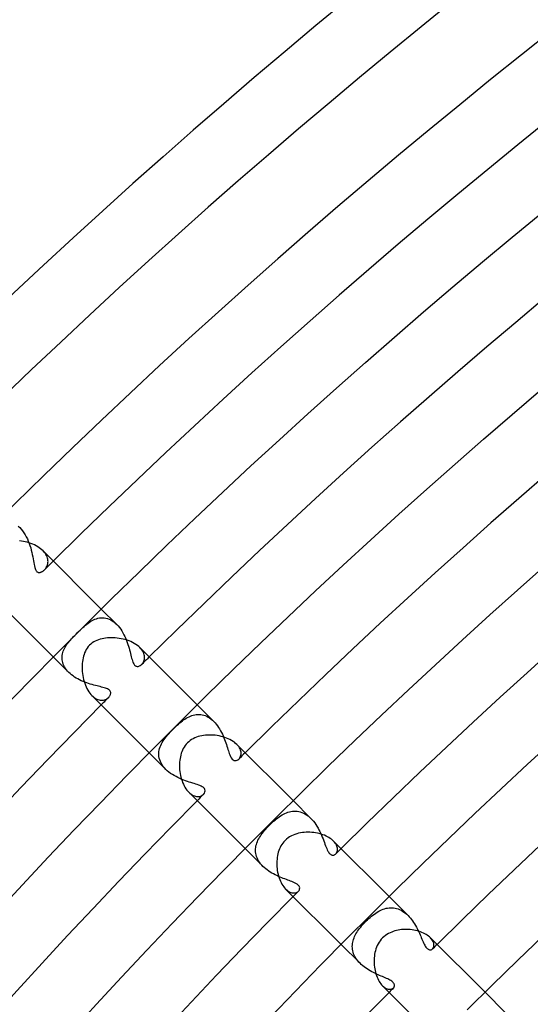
# Model space of a CAD drawing. Header units: millimetres. Extents: x -430 to 430, y -430 to 430.
# Tile 36 of 116: x -267 to -237, y 242 to 300. Entities that reach past the tile are written whole.
import ezdxf

# ---------------------------------------------------------------- set-up
doc = ezdxf.new("R2010")
doc.units = ezdxf.units.MM
doc.layers.add('HIDDEN', color=7, linetype='Continuous')
doc.layers.add('THICK', color=7, linetype='Continuous')

msp = doc.modelspace()

# ---------------------------------------------------------------- linework, layer by layer
at = {"layer": 'HIDDEN'}
for p, q in [((-267.234, 270.056), (-267.141, 269.969)), ((-267.141, 269.969), (-267.053, 269.875)), ((-267.053, 269.875), (-266.97, 269.773)), ((-266.97, 269.773), (-266.892, 269.662)), ((-266.892, 269.662), (-266.819, 269.545)), ((-266.819, 269.545), (-266.751, 269.423)), ((-266.751, 269.423), (-266.69, 269.297)), ((-266.69, 269.297), (-266.633, 269.168)), ((-266.633, 269.168), (-266.582, 269.036)), ((-266.582, 269.036), (-266.536, 268.903)), ((-266.536, 268.903), (-266.495, 268.77)), ((-266.495, 268.77), (-266.459, 268.636)), ((-266.459, 268.636), (-266.426, 268.504)), ((-265.703, 268.526), (-265.767, 268.595)), ((-266.426, 268.504), (-266.398, 268.373)), ((-266.398, 268.373), (-266.373, 268.246)), ((-266.373, 268.246), (-266.35, 268.124)), ((-266.35, 268.124), (-266.33, 268.008)), ((-266.33, 268.008), (-266.312, 267.898)), ((-265.646, 268.456), (-265.703, 268.526)), ((-265.598, 268.385), (-265.646, 268.456)), ((-265.558, 268.313), (-265.598, 268.385)), ((-265.526, 268.242), (-265.558, 268.313)), ((-265.502, 268.172), (-265.526, 268.242)), ((-265.485, 268.102), (-265.502, 268.172)), ((-265.475, 268.033), (-265.485, 268.102)), ((-265.476, 267.901), (-265.472, 267.966)), ((-265.472, 267.966), (-265.475, 268.033)), ((-266.312, 267.898), (-266.293, 267.796)), ((-266.293, 267.796), (-266.275, 267.703)), ((-266.275, 267.703), (-266.255, 267.619)), ((-266.255, 267.619), (-266.235, 267.549)), ((-266.235, 267.549), (-266.215, 267.493)), ((-266.215, 267.493), (-266.194, 267.449)), ((-266.194, 267.449), (-266.173, 267.415)), ((-266.173, 267.415), (-266.152, 267.388)), ((-266.152, 267.388), (-266.13, 267.365)), ((-266.13, 267.365), (-266.106, 267.347)), ((-265.85, 267.354), (-265.821, 267.369)), ((-265.821, 267.369), (-265.792, 267.385)), ((-265.792, 267.385), (-265.764, 267.405)), ((-265.764, 267.405), (-265.735, 267.426)), ((-265.735, 267.426), (-265.708, 267.449)), ((-265.708, 267.449), (-265.68, 267.475)), ((-265.68, 267.475), (-265.643, 267.516)), ((-265.643, 267.516), (-265.607, 267.561)), ((-265.607, 267.561), (-265.574, 267.609)), ((-265.574, 267.609), (-265.545, 267.662)), ((-265.545, 267.662), (-265.52, 267.718)), ((-265.52, 267.718), (-265.5, 267.776)), ((-265.5, 267.776), (-265.485, 267.837)), ((-265.485, 267.837), (-265.476, 267.901)), ((-266.106, 267.347), (-266.081, 267.334)), ((-266.081, 267.334), (-266.055, 267.324)), ((-266.055, 267.324), (-266.027, 267.319)), ((-266.027, 267.319), (-265.998, 267.317)), ((-265.998, 267.317), (-265.968, 267.318)), ((-265.968, 267.318), (-265.939, 267.323)), ((-265.939, 267.323), (-265.909, 267.331)), ((-265.909, 267.331), (-265.879, 267.341)), ((-265.879, 267.341), (-265.85, 267.354)), ((-261.42, 264.248), (-262.333, 265.161)), ((-262.953, 264.435), (-262.872, 264.482)), ((-262.872, 264.482), (-262.789, 264.524)), ((-262.789, 264.524), (-262.704, 264.56)), ((-262.704, 264.56), (-262.616, 264.591)), ((-262.616, 264.591), (-262.527, 264.615)), ((-262.527, 264.615), (-262.435, 264.632)), ((-262.435, 264.632), (-262.343, 264.642)), ((-262.343, 264.642), (-262.249, 264.643)), ((-262.249, 264.643), (-262.155, 264.636)), ((-262.155, 264.636), (-262.06, 264.62)), ((-262.06, 264.62), (-261.965, 264.594)), ((-261.965, 264.594), (-261.87, 264.56)), ((-261.87, 264.56), (-261.777, 264.516)), ((-261.777, 264.516), (-261.684, 264.462)), ((-261.684, 264.462), (-261.594, 264.4)), ((-263.666, 263.833), (-263.584, 263.914)), ((-263.584, 263.914), (-263.503, 263.992)), ((-263.503, 263.992), (-263.423, 264.067)), ((-263.423, 264.067), (-263.344, 264.138)), ((-263.344, 264.138), (-263.266, 264.206)), ((-263.266, 264.206), (-263.188, 264.27)), ((-263.188, 264.27), (-263.11, 264.33)), ((-263.11, 264.33), (-263.032, 264.384)), ((-263.032, 264.384), (-262.953, 264.435)), ((-261.594, 264.4), (-261.505, 264.328)), ((-261.505, 264.328), (-261.42, 264.248)), ((-261.42, 264.248), (-261.339, 264.161)), ((-261.339, 264.161), (-261.261, 264.068)), ((-261.261, 264.068), (-261.188, 263.969)), ((-261.188, 263.969), (-261.119, 263.865)), ((-264.215, 263.255), (-264.156, 263.323)), ((-264.156, 263.323), (-264.094, 263.393)), ((-264.094, 263.393), (-264.029, 263.463)), ((-264.029, 263.463), (-263.962, 263.534)), ((-263.962, 263.534), (-263.892, 263.605)), ((-263.892, 263.605), (-263.821, 263.677)), ((-263.821, 263.677), (-263.749, 263.749)), ((-263.749, 263.749), (-263.666, 263.833)), ((-261.119, 263.865), (-261.055, 263.757)), ((-261.055, 263.757), (-260.995, 263.646)), ((-260.995, 263.646), (-260.94, 263.533)), ((-260.94, 263.533), (-260.889, 263.419)), ((-260.889, 263.419), (-260.842, 263.303)), ((-260.842, 263.303), (-260.8, 263.188)), ((-264.574, 262.669), (-264.542, 262.748)), ((-264.542, 262.748), (-264.506, 262.826)), ((-264.506, 262.826), (-264.466, 262.901)), ((-264.466, 262.901), (-264.422, 262.975)), ((-264.422, 262.975), (-264.374, 263.047)), ((-264.374, 263.047), (-264.324, 263.118)), ((-264.324, 263.118), (-264.271, 263.186)), ((-264.271, 263.186), (-264.215, 263.255)), ((-260.8, 263.188), (-260.761, 263.074)), ((-260.761, 263.074), (-260.726, 262.961)), ((-260.726, 262.961), (-260.694, 262.85)), ((-260.694, 262.85), (-260.664, 262.743)), ((-260.664, 262.743), (-260.637, 262.638)), ((-259.99, 262.813), (-260.054, 262.882)), ((-259.934, 262.742), (-259.99, 262.813)), ((-259.887, 262.671), (-259.934, 262.742)), ((-264.248, 261.42), (-265.161, 262.333)), ((-264.643, 262.256), (-264.642, 262.341)), ((-264.638, 262.171), (-264.643, 262.256)), ((-264.642, 262.341), (-264.634, 262.424)), ((-264.625, 262.085), (-264.638, 262.171)), ((-264.634, 262.424), (-264.62, 262.507)), ((-264.62, 262.507), (-264.6, 262.588)), ((-264.6, 262.588), (-264.574, 262.669)), ((-260.637, 262.638), (-260.612, 262.537)), ((-260.612, 262.537), (-260.588, 262.439)), ((-260.588, 262.439), (-260.564, 262.346)), ((-260.564, 262.346), (-260.542, 262.259)), ((-260.542, 262.259), (-260.519, 262.176)), ((-260.519, 262.176), (-260.495, 262.101)), ((-259.849, 262.599), (-259.887, 262.671)), ((-259.82, 262.528), (-259.849, 262.599)), ((-259.824, 262.078), (-259.804, 262.134)), ((-259.798, 262.457), (-259.82, 262.528)), ((-259.804, 262.134), (-259.79, 262.193)), ((-259.785, 262.388), (-259.798, 262.457)), ((-259.79, 262.193), (-259.781, 262.256)), ((-259.78, 262.321), (-259.785, 262.388)), ((-259.781, 262.256), (-259.78, 262.321)), ((-264.605, 261.999), (-264.625, 262.085)), ((-264.577, 261.914), (-264.605, 261.999)), ((-264.541, 261.828), (-264.577, 261.914)), ((-264.497, 261.743), (-264.541, 261.828)), ((-264.446, 261.659), (-264.497, 261.743)), ((-264.387, 261.577), (-264.446, 261.659)), ((-264.321, 261.497), (-264.387, 261.577)), ((-260.495, 262.101), (-260.47, 262.032)), ((-260.47, 262.032), (-260.446, 261.975)), ((-260.446, 261.975), (-260.421, 261.927)), ((-260.421, 261.927), (-260.396, 261.888)), ((-260.396, 261.888), (-260.371, 261.856)), ((-260.371, 261.856), (-260.346, 261.832)), ((-260.346, 261.832), (-260.319, 261.81)), ((-260.319, 261.81), (-260.287, 261.793)), ((-260.287, 261.793), (-260.251, 261.781)), ((-260.251, 261.781), (-260.211, 261.775)), ((-260.211, 261.775), (-260.166, 261.777)), ((-260.166, 261.777), (-260.12, 261.787)), ((-260.12, 261.787), (-260.074, 261.805)), ((-260.074, 261.805), (-260.029, 261.829)), ((-260.029, 261.829), (-259.986, 261.859)), ((-259.986, 261.859), (-259.946, 261.896)), ((-259.946, 261.896), (-259.91, 261.935)), ((-259.91, 261.935), (-259.877, 261.978)), ((-259.877, 261.978), (-259.848, 262.026)), ((-259.848, 262.026), (-259.824, 262.078)), ((-264.248, 261.42), (-264.321, 261.497)), ((-264.17, 261.346), (-264.248, 261.42)), ((-264.087, 261.276), (-264.17, 261.346)), ((-263.999, 261.209), (-264.087, 261.276)), ((-263.907, 261.146), (-263.999, 261.209)), ((-263.812, 261.086), (-263.907, 261.146)), ((-263.713, 261.03), (-263.812, 261.086)), ((-263.612, 260.978), (-263.713, 261.03)), ((-263.508, 260.929), (-263.612, 260.978)), ((-263.404, 260.883), (-263.508, 260.929)), ((-263.299, 260.841), (-263.404, 260.883)), ((-263.193, 260.802), (-263.299, 260.841)), ((-263.088, 260.766), (-263.193, 260.802)), ((-262.983, 260.732), (-263.088, 260.766)), ((-262.878, 260.701), (-262.983, 260.732)), ((-262.776, 260.673), (-262.878, 260.701)), ((-262.677, 260.647), (-262.776, 260.673)), ((-262.581, 260.623), (-262.677, 260.647)), ((-262.488, 260.6), (-262.581, 260.623)), ((-262.4, 260.578), (-262.488, 260.6)), ((-262.316, 260.557), (-262.4, 260.578)), ((-262.237, 260.536), (-262.316, 260.557)), ((-262.163, 260.515), (-262.237, 260.536)), ((-262.092, 260.492), (-262.163, 260.515)), ((-262.026, 260.468), (-262.092, 260.492)), ((-261.966, 260.442), (-262.026, 260.468)), ((-261.913, 260.413), (-261.966, 260.442)), ((-261.869, 260.381), (-261.913, 260.413)), ((-262.882, 260.054), (-262.812, 259.989)), ((-262.812, 259.989), (-262.742, 259.934)), ((-262.742, 259.934), (-262.67, 259.887)), ((-262.67, 259.887), (-262.599, 259.849)), ((-262.599, 259.849), (-262.528, 259.82)), ((-262.528, 259.82), (-262.457, 259.798)), ((-262.135, 259.804), (-262.079, 259.823)), ((-262.079, 259.823), (-262.027, 259.848)), ((-262.027, 259.848), (-261.978, 259.877)), ((-261.978, 259.877), (-261.935, 259.91)), ((-261.935, 259.91), (-261.896, 259.946)), ((-261.896, 259.946), (-261.867, 259.977)), ((-261.833, 260.348), (-261.869, 260.381)), ((-261.867, 259.977), (-261.842, 260.009)), ((-261.842, 260.009), (-261.821, 260.043)), ((-261.806, 260.311), (-261.833, 260.348)), ((-261.821, 260.043), (-261.803, 260.077)), ((-261.787, 260.272), (-261.806, 260.311)), ((-261.803, 260.077), (-261.789, 260.114)), ((-261.789, 260.114), (-261.779, 260.152)), ((-261.777, 260.232), (-261.787, 260.272)), ((-261.779, 260.152), (-261.775, 260.192)), ((-261.775, 260.192), (-261.777, 260.232)), ((-262.457, 259.798), (-262.389, 259.785)), ((-262.389, 259.785), (-262.322, 259.78)), ((-262.322, 259.78), (-262.257, 259.781)), ((-262.257, 259.781), (-262.195, 259.789)), ((-262.195, 259.789), (-262.135, 259.804)), ((-255.697, 258.525), (-256.676, 259.505)), ((-257.476, 258.615), (-257.399, 258.668)), ((-257.399, 258.668), (-257.32, 258.718)), ((-257.32, 258.718), (-257.24, 258.764)), ((-257.24, 258.764), (-257.158, 258.806)), ((-257.158, 258.806), (-257.075, 258.843)), ((-257.075, 258.843), (-256.991, 258.874)), ((-256.991, 258.874), (-256.907, 258.9)), ((-256.907, 258.9), (-256.821, 258.919)), ((-256.821, 258.919), (-256.734, 258.933)), ((-256.734, 258.933), (-256.647, 258.94)), ((-256.647, 258.94), (-256.558, 258.94)), ((-256.558, 258.94), (-256.47, 258.932)), ((-256.47, 258.932), (-256.381, 258.918)), ((-256.381, 258.918), (-256.292, 258.896)), ((-256.292, 258.896), (-256.203, 258.866)), ((-256.203, 258.866), (-256.115, 258.828)), ((-256.115, 258.828), (-256.027, 258.782)), ((-256.027, 258.782), (-255.941, 258.728)), ((-255.941, 258.728), (-255.857, 258.667)), ((-255.857, 258.667), (-255.775, 258.599)), ((-258.176, 257.987), (-258.082, 258.082)), ((-258.082, 258.082), (-258.006, 258.157)), ((-258.006, 258.157), (-257.93, 258.23)), ((-257.93, 258.23), (-257.854, 258.302)), ((-257.854, 258.302), (-257.778, 258.371)), ((-257.778, 258.371), (-257.702, 258.437)), ((-257.702, 258.437), (-257.627, 258.499)), ((-257.627, 258.499), (-257.552, 258.559)), ((-257.552, 258.559), (-257.476, 258.615)), ((-255.775, 258.599), (-255.696, 258.525)), ((-255.696, 258.525), (-255.62, 258.444)), ((-255.62, 258.444), (-255.548, 258.359)), ((-255.548, 258.359), (-255.48, 258.269)), ((-255.48, 258.269), (-255.415, 258.176)), ((-255.415, 258.176), (-255.353, 258.079)), ((-255.353, 258.079), (-255.295, 257.979)), ((-258.629, 257.457), (-258.569, 257.538)), ((-258.569, 257.538), (-258.503, 257.622)), ((-258.503, 257.622), (-258.431, 257.709)), ((-258.431, 257.709), (-258.351, 257.799)), ((-258.351, 257.799), (-258.266, 257.892)), ((-258.266, 257.892), (-258.176, 257.987)), ((-255.295, 257.979), (-255.241, 257.877)), ((-255.241, 257.877), (-255.191, 257.774)), ((-255.191, 257.774), (-255.143, 257.67)), ((-255.143, 257.67), (-255.099, 257.566)), ((-255.099, 257.566), (-255.058, 257.461)), ((-258.916, 256.837), (-258.893, 256.931)), ((-258.893, 256.931), (-258.863, 257.023)), ((-258.863, 257.023), (-258.826, 257.113)), ((-258.826, 257.113), (-258.784, 257.202)), ((-258.784, 257.202), (-258.737, 257.289)), ((-258.737, 257.289), (-258.685, 257.374)), ((-258.685, 257.374), (-258.629, 257.457)), ((-255.058, 257.461), (-255.02, 257.358)), ((-255.02, 257.358), (-254.984, 257.256)), ((-254.984, 257.256), (-254.951, 257.156)), ((-254.951, 257.156), (-254.92, 257.059)), ((-254.92, 257.059), (-254.891, 256.966)), ((-254.891, 256.966), (-254.863, 256.876)), ((-254.281, 257.105), (-254.342, 257.171)), ((-254.229, 257.037), (-254.281, 257.105)), ((-254.185, 256.969), (-254.229, 257.037)), ((-254.149, 256.902), (-254.185, 256.969)), ((-258.525, 255.697), (-259.504, 256.676)), ((-258.94, 256.645), (-258.932, 256.741)), ((-258.939, 256.549), (-258.94, 256.645)), ((-258.93, 256.451), (-258.939, 256.549)), ((-258.932, 256.741), (-258.916, 256.837)), ((-258.912, 256.353), (-258.93, 256.451)), ((-258.884, 256.255), (-258.912, 256.353)), ((-254.863, 256.876), (-254.836, 256.79)), ((-254.836, 256.79), (-254.809, 256.708)), ((-254.809, 256.708), (-254.782, 256.63)), ((-254.782, 256.63), (-254.751, 256.545)), ((-254.751, 256.545), (-254.713, 256.459)), ((-254.713, 256.459), (-254.669, 256.378)), ((-254.669, 256.378), (-254.618, 256.307)), ((-254.221, 256.306), (-254.189, 256.341)), ((-254.189, 256.341), (-254.161, 256.382)), ((-254.161, 256.382), (-254.136, 256.426)), ((-254.122, 256.835), (-254.149, 256.902)), ((-254.136, 256.426), (-254.116, 256.475)), ((-254.103, 256.769), (-254.122, 256.835)), ((-254.116, 256.475), (-254.101, 256.528)), ((-254.092, 256.705), (-254.103, 256.769)), ((-254.101, 256.528), (-254.091, 256.584)), ((-254.088, 256.644), (-254.092, 256.705)), ((-254.091, 256.584), (-254.088, 256.644)), ((-258.847, 256.158), (-258.884, 256.255)), ((-258.801, 256.062), (-258.847, 256.158)), ((-258.745, 255.967), (-258.801, 256.062)), ((-258.68, 255.873), (-258.745, 255.967)), ((-258.606, 255.783), (-258.68, 255.873)), ((-258.525, 255.697), (-258.606, 255.783)), ((-254.618, 256.307), (-254.563, 256.256)), ((-254.563, 256.256), (-254.505, 256.224)), ((-254.505, 256.224), (-254.445, 256.211)), ((-254.445, 256.211), (-254.384, 256.215)), ((-254.384, 256.215), (-254.326, 256.233)), ((-254.326, 256.233), (-254.271, 256.264)), ((-254.271, 256.264), (-254.221, 256.306)), ((-258.438, 255.615), (-258.525, 255.697)), ((-258.343, 255.536), (-258.438, 255.615)), ((-258.244, 255.461), (-258.343, 255.536)), ((-258.14, 255.391), (-258.244, 255.461)), ((-258.033, 255.326), (-258.14, 255.391)), ((-257.923, 255.265), (-258.033, 255.326)), ((-257.811, 255.208), (-257.923, 255.265)), ((-257.698, 255.156), (-257.811, 255.208)), ((-257.585, 255.107), (-257.698, 255.156)), ((-257.472, 255.062), (-257.585, 255.107)), ((-257.361, 255.021), (-257.472, 255.062)), ((-257.252, 254.983), (-257.361, 255.021)), ((-257.146, 254.948), (-257.252, 254.983)), ((-257.043, 254.915), (-257.146, 254.948)), ((-256.943, 254.884), (-257.043, 254.915)), ((-256.847, 254.854), (-256.943, 254.884)), ((-256.755, 254.825), (-256.847, 254.854)), ((-256.669, 254.796), (-256.755, 254.825)), ((-256.587, 254.767), (-256.669, 254.796)), ((-256.513, 254.737), (-256.587, 254.767)), ((-256.445, 254.706), (-256.513, 254.737)), ((-256.385, 254.674), (-256.445, 254.706)), ((-256.333, 254.639), (-256.385, 254.674)), ((-256.289, 254.602), (-256.333, 254.639)), ((-256.253, 254.558), (-256.289, 254.602)), ((-257.171, 254.343), (-257.106, 254.282)), ((-257.106, 254.282), (-257.039, 254.23)), ((-257.039, 254.23), (-256.972, 254.186)), ((-256.972, 254.186), (-256.905, 254.151)), ((-256.905, 254.151), (-256.839, 254.124)), ((-256.839, 254.124), (-256.774, 254.105)), ((-256.774, 254.105), (-256.71, 254.093)), ((-256.71, 254.093), (-256.649, 254.089)), ((-256.649, 254.089), (-256.59, 254.091)), ((-256.59, 254.091), (-256.533, 254.1)), ((-256.533, 254.1), (-256.48, 254.114)), ((-256.48, 254.114), (-256.43, 254.134)), ((-256.43, 254.134), (-256.384, 254.159)), ((-256.384, 254.159), (-256.343, 254.188)), ((-256.343, 254.188), (-256.306, 254.221)), ((-256.306, 254.221), (-256.252, 254.289)), ((-256.224, 254.504), (-256.253, 254.558)), ((-256.252, 254.289), (-256.22, 254.363)), ((-256.211, 254.438), (-256.224, 254.504)), ((-256.22, 254.363), (-256.211, 254.438)), ((-249.972, 252.801), (-251.019, 253.848)), ((-252.004, 252.772), (-251.921, 252.837)), ((-251.921, 252.837), (-251.839, 252.898)), ((-251.839, 252.898), (-251.755, 252.954)), ((-251.755, 252.954), (-251.672, 253.007)), ((-251.672, 253.007), (-251.587, 253.054)), ((-251.587, 253.054), (-251.502, 253.097)), ((-251.502, 253.097), (-251.415, 253.135)), ((-251.415, 253.135), (-251.328, 253.167)), ((-251.328, 253.167), (-251.24, 253.193)), ((-251.24, 253.193), (-251.151, 253.214)), ((-251.151, 253.214), (-251.061, 253.228)), ((-251.061, 253.228), (-250.97, 253.235)), ((-250.97, 253.235), (-250.878, 253.235)), ((-250.878, 253.235), (-250.785, 253.228)), ((-250.785, 253.228), (-250.691, 253.213)), ((-250.691, 253.213), (-250.598, 253.189)), ((-250.598, 253.189), (-250.505, 253.158)), ((-250.505, 253.158), (-250.413, 253.119)), ((-250.413, 253.119), (-250.321, 253.071)), ((-250.321, 253.071), (-250.23, 253.015)), ((-250.23, 253.015), (-250.142, 252.951)), ((-250.142, 252.951), (-250.056, 252.879)), ((-250.056, 252.879), (-249.973, 252.801)), ((-252.564, 252.243), (-252.487, 252.324)), ((-252.487, 252.324), (-252.407, 252.407)), ((-252.407, 252.407), (-252.328, 252.483)), ((-252.328, 252.483), (-252.248, 252.559)), ((-252.248, 252.559), (-252.167, 252.633)), ((-252.167, 252.633), (-252.086, 252.704)), ((-252.086, 252.704), (-252.004, 252.772)), ((-249.973, 252.801), (-249.893, 252.717)), ((-249.893, 252.717), (-249.817, 252.628)), ((-249.817, 252.628), (-249.745, 252.534)), ((-249.745, 252.534), (-249.677, 252.436)), ((-249.677, 252.436), (-249.612, 252.335)), ((-249.612, 252.335), (-249.551, 252.231)), ((-253.05, 251.595), (-253.004, 251.676)), ((-253.004, 251.676), (-252.953, 251.757)), ((-252.953, 251.757), (-252.898, 251.838)), ((-252.898, 251.838), (-252.839, 251.919)), ((-252.839, 251.919), (-252.775, 252)), ((-252.775, 252), (-252.708, 252.081)), ((-252.708, 252.081), (-252.638, 252.162)), ((-252.638, 252.162), (-252.564, 252.243)), ((-249.551, 252.231), (-249.494, 252.125)), ((-249.494, 252.125), (-249.44, 252.018)), ((-249.44, 252.018), (-249.39, 251.91)), ((-249.39, 251.91), (-249.343, 251.802)), ((-249.343, 251.802), (-249.298, 251.695)), ((-249.298, 251.695), (-249.257, 251.589)), ((-253.224, 251.088), (-253.209, 251.176)), ((-253.209, 251.176), (-253.187, 251.262)), ((-253.187, 251.262), (-253.161, 251.347)), ((-253.161, 251.347), (-253.129, 251.431)), ((-253.129, 251.431), (-253.092, 251.514)), ((-253.092, 251.514), (-253.05, 251.595)), ((-249.257, 251.589), (-249.217, 251.485)), ((-249.217, 251.485), (-249.179, 251.383)), ((-249.179, 251.383), (-249.143, 251.285)), ((-249.143, 251.285), (-249.108, 251.191)), ((-249.108, 251.191), (-249.073, 251.102)), ((-249.073, 251.102), (-249.039, 251.019)), ((-248.578, 251.402), (-248.633, 251.461)), ((-248.531, 251.342), (-248.578, 251.402)), ((-248.491, 251.283), (-248.531, 251.342)), ((-248.459, 251.224), (-248.491, 251.283)), ((-248.434, 251.165), (-248.459, 251.224)), ((-248.416, 251.108), (-248.434, 251.165)), ((-248.405, 251.053), (-248.416, 251.108)), ((-252.801, 249.972), (-253.847, 251.019)), ((-253.236, 250.911), (-253.233, 251)), ((-253.231, 250.822), (-253.236, 250.911)), ((-253.233, 251), (-253.224, 251.088)), ((-253.22, 250.733), (-253.231, 250.822)), ((-253.202, 250.643), (-253.22, 250.733)), ((-253.176, 250.554), (-253.202, 250.643)), ((-253.143, 250.466), (-253.176, 250.554)), ((-249.039, 251.019), (-249.004, 250.942)), ((-249.004, 250.942), (-248.97, 250.875)), ((-248.97, 250.875), (-248.938, 250.819)), ((-248.938, 250.819), (-248.906, 250.773)), ((-248.906, 250.773), (-248.876, 250.736)), ((-248.876, 250.736), (-248.848, 250.707)), ((-248.848, 250.707), (-248.821, 250.684)), ((-248.821, 250.684), (-248.794, 250.665)), ((-248.794, 250.665), (-248.766, 250.651)), ((-248.766, 250.651), (-248.737, 250.64)), ((-248.737, 250.64), (-248.707, 250.634)), ((-248.707, 250.634), (-248.677, 250.631)), ((-248.677, 250.631), (-248.647, 250.634)), ((-248.647, 250.634), (-248.616, 250.64)), ((-248.616, 250.64), (-248.586, 250.651)), ((-248.586, 250.651), (-248.558, 250.666)), ((-248.558, 250.666), (-248.53, 250.685)), ((-248.53, 250.685), (-248.505, 250.708)), ((-248.505, 250.708), (-248.478, 250.738)), ((-248.478, 250.738), (-248.454, 250.773)), ((-248.454, 250.773), (-248.434, 250.812)), ((-248.434, 250.812), (-248.418, 250.854)), ((-248.418, 250.854), (-248.407, 250.9)), ((-248.407, 250.9), (-248.401, 250.948)), ((-248.4, 250.999), (-248.405, 251.053)), ((-248.401, 250.948), (-248.4, 250.999)), ((-253.102, 250.378), (-253.143, 250.466)), ((-253.055, 250.293), (-253.102, 250.378)), ((-253, 250.209), (-253.055, 250.293)), ((-252.94, 250.128), (-253, 250.209)), ((-252.872, 250.048), (-252.94, 250.128)), ((-252.799, 249.971), (-252.872, 250.048)), ((-252.721, 249.897), (-252.799, 249.971)), ((-252.638, 249.826), (-252.721, 249.897)), ((-252.551, 249.758), (-252.638, 249.826)), ((-252.461, 249.694), (-252.551, 249.758)), ((-252.368, 249.633), (-252.461, 249.694)), ((-252.274, 249.576), (-252.368, 249.633)), ((-252.177, 249.522), (-252.274, 249.576)), ((-252.081, 249.472), (-252.177, 249.522)), ((-251.983, 249.424), (-252.081, 249.472)), ((-251.886, 249.379), (-251.983, 249.424)), ((-251.789, 249.337), (-251.886, 249.379)), ((-251.693, 249.298), (-251.789, 249.337)), ((-251.599, 249.26), (-251.693, 249.298)), ((-251.506, 249.225), (-251.599, 249.26)), ((-251.417, 249.192), (-251.506, 249.225)), ((-251.331, 249.16), (-251.417, 249.192)), ((-251.248, 249.129), (-251.331, 249.16)), ((-251.169, 249.099), (-251.248, 249.129)), ((-251.094, 249.07), (-251.169, 249.099)), ((-251.016, 249.038), (-251.094, 249.07)), ((-250.934, 249.001), (-251.016, 249.038)), ((-250.854, 248.959), (-250.934, 249.001)), ((-250.779, 248.911), (-250.854, 248.959)), ((-250.718, 248.859), (-250.779, 248.911)), ((-250.673, 248.806), (-250.718, 248.859)), ((-250.645, 248.752), (-250.673, 248.806)), ((-251.462, 248.633), (-251.4, 248.577)), ((-251.4, 248.577), (-251.338, 248.528)), ((-251.338, 248.528), (-251.275, 248.487)), ((-251.275, 248.487), (-251.213, 248.454)), ((-251.213, 248.454), (-251.152, 248.43)), ((-251.152, 248.43), (-251.092, 248.412)), ((-251.092, 248.412), (-251.033, 248.402)), ((-251.033, 248.402), (-250.977, 248.4)), ((-250.977, 248.4), (-250.923, 248.403)), ((-250.923, 248.403), (-250.872, 248.413)), ((-250.872, 248.413), (-250.824, 248.429)), ((-250.824, 248.429), (-250.781, 248.449)), ((-250.781, 248.449), (-250.742, 248.475)), ((-250.742, 248.475), (-250.708, 248.505)), ((-250.708, 248.505), (-250.673, 248.547)), ((-250.673, 248.547), (-250.648, 248.594)), ((-250.648, 248.594), (-250.634, 248.644)), ((-250.632, 248.698), (-250.645, 248.752)), ((-250.634, 248.644), (-250.632, 248.698)), ((-244.246, 247.074), (-245.362, 248.191)), ((-246.478, 246.957), (-246.394, 247.027)), ((-246.394, 247.027), (-246.31, 247.094)), ((-246.31, 247.094), (-246.226, 247.157)), ((-246.226, 247.157), (-246.142, 247.216)), ((-246.142, 247.216), (-246.058, 247.27)), ((-246.058, 247.27), (-245.973, 247.319)), ((-245.973, 247.319), (-245.888, 247.364)), ((-245.888, 247.364), (-245.802, 247.405)), ((-245.802, 247.405), (-245.716, 247.439)), ((-245.716, 247.439), (-245.629, 247.469)), ((-245.629, 247.469), (-245.542, 247.493)), ((-245.542, 247.493), (-245.454, 247.511)), ((-245.454, 247.511), (-245.365, 247.523)), ((-245.365, 247.523), (-245.276, 247.529)), ((-245.276, 247.529), (-245.187, 247.529)), ((-245.187, 247.529), (-245.097, 247.521)), ((-245.097, 247.521), (-245.007, 247.507)), ((-245.007, 247.507), (-244.917, 247.486)), ((-244.917, 247.486), (-244.828, 247.458)), ((-244.828, 247.458), (-244.74, 247.422)), ((-244.74, 247.422), (-244.653, 247.38)), ((-244.653, 247.38), (-244.567, 247.331)), ((-244.567, 247.331), (-244.482, 247.275)), ((-244.482, 247.275), (-244.4, 247.213)), ((-244.4, 247.213), (-244.321, 247.146)), ((-244.321, 247.146), (-244.245, 247.073)), ((-244.245, 247.073), (-244.173, 246.997)), ((-247.033, 246.387), (-246.962, 246.471)), ((-246.962, 246.471), (-246.887, 246.556)), ((-246.887, 246.556), (-246.807, 246.642)), ((-246.807, 246.642), (-246.725, 246.725)), ((-246.725, 246.725), (-246.643, 246.806)), ((-246.643, 246.806), (-246.561, 246.883)), ((-246.561, 246.883), (-246.478, 246.957)), ((-244.173, 246.997), (-244.103, 246.917)), ((-244.103, 246.917), (-244.037, 246.834)), ((-244.037, 246.834), (-243.974, 246.748)), ((-243.974, 246.748), (-243.915, 246.66)), ((-243.915, 246.66), (-243.858, 246.571)), ((-243.858, 246.571), (-243.804, 246.48)), ((-243.804, 246.48), (-243.754, 246.388)), ((-247.394, 245.825), (-247.356, 245.905)), ((-247.356, 245.905), (-247.313, 245.985)), ((-247.313, 245.985), (-247.266, 246.064)), ((-247.266, 246.064), (-247.215, 246.143)), ((-247.215, 246.143), (-247.16, 246.223)), ((-247.16, 246.223), (-247.099, 246.304)), ((-247.099, 246.304), (-247.033, 246.387)), ((-243.754, 246.388), (-243.706, 246.296)), ((-243.706, 246.296), (-243.66, 246.204)), ((-243.66, 246.204), (-243.617, 246.113)), ((-243.617, 246.113), (-243.576, 246.022)), ((-243.576, 246.022), (-243.537, 245.933)), ((-243.537, 245.933), (-243.499, 245.846)), ((-247.074, 244.246), (-248.19, 245.362)), ((-247.53, 245.244), (-247.527, 245.329)), ((-247.527, 245.329), (-247.518, 245.413)), ((-247.518, 245.413), (-247.503, 245.497)), ((-247.503, 245.497), (-247.483, 245.58)), ((-247.483, 245.58), (-247.458, 245.662)), ((-247.458, 245.662), (-247.429, 245.744)), ((-247.429, 245.744), (-247.394, 245.825)), ((-243.499, 245.846), (-243.463, 245.761)), ((-243.463, 245.761), (-243.428, 245.679)), ((-243.428, 245.679), (-243.394, 245.599)), ((-243.394, 245.599), (-243.36, 245.522)), ((-243.36, 245.522), (-243.327, 245.45)), ((-243.327, 245.45), (-243.294, 245.381)), ((-243.294, 245.381), (-243.26, 245.318)), ((-243.26, 245.318), (-243.226, 245.26)), ((-242.874, 245.699), (-242.925, 245.754)), ((-242.831, 245.644), (-242.874, 245.699)), ((-242.794, 245.588), (-242.831, 245.644)), ((-242.764, 245.533), (-242.794, 245.588)), ((-242.742, 245.479), (-242.764, 245.533)), ((-242.726, 245.427), (-242.742, 245.479)), ((-242.716, 245.376), (-242.726, 245.427)), ((-242.722, 245.239), (-242.715, 245.282)), ((-242.713, 245.328), (-242.716, 245.376)), ((-242.715, 245.282), (-242.713, 245.328)), ((-247.527, 245.158), (-247.53, 245.244)), ((-247.518, 245.072), (-247.527, 245.158)), ((-247.503, 244.985), (-247.518, 245.072)), ((-247.481, 244.899), (-247.503, 244.985)), ((-247.452, 244.813), (-247.481, 244.899)), ((-247.417, 244.728), (-247.452, 244.813)), ((-247.376, 244.644), (-247.417, 244.728)), ((-243.226, 245.26), (-243.192, 245.209)), ((-243.192, 245.209), (-243.157, 245.165)), ((-243.157, 245.165), (-243.122, 245.127)), ((-243.122, 245.127), (-243.086, 245.096)), ((-243.086, 245.096), (-243.05, 245.072)), ((-243.05, 245.072), (-243.014, 245.055)), ((-243.014, 245.055), (-242.979, 245.045)), ((-242.979, 245.045), (-242.944, 245.041)), ((-242.944, 245.041), (-242.911, 245.043)), ((-242.911, 245.043), (-242.879, 245.051)), ((-242.879, 245.051), (-242.849, 245.063)), ((-242.849, 245.063), (-242.821, 245.081)), ((-242.821, 245.081), (-242.796, 245.103)), ((-242.796, 245.103), (-242.771, 245.13)), ((-242.771, 245.13), (-242.751, 245.163)), ((-242.751, 245.163), (-242.734, 245.199)), ((-242.734, 245.199), (-242.722, 245.239)), ((-247.327, 244.56), (-247.376, 244.644)), ((-247.272, 244.478), (-247.327, 244.56)), ((-247.212, 244.398), (-247.272, 244.478)), ((-247.145, 244.321), (-247.212, 244.398)), ((-247.074, 244.246), (-247.145, 244.321)), ((-246.998, 244.173), (-247.074, 244.246)), ((-246.918, 244.104), (-246.998, 244.173)), ((-246.834, 244.037), (-246.918, 244.104)), ((-246.748, 243.974), (-246.834, 244.037)), ((-246.659, 243.914), (-246.748, 243.974)), ((-246.569, 243.857), (-246.659, 243.914)), ((-246.477, 243.803), (-246.569, 243.857)), ((-246.383, 243.751), (-246.477, 243.803)), ((-246.29, 243.702), (-246.383, 243.751)), ((-246.197, 243.657), (-246.29, 243.702)), ((-246.105, 243.613), (-246.197, 243.657)), ((-246.014, 243.572), (-246.105, 243.613)), ((-245.925, 243.533), (-246.014, 243.572)), ((-245.838, 243.495), (-245.925, 243.533)), ((-245.753, 243.46), (-245.838, 243.495)), ((-245.672, 243.425), (-245.753, 243.46)), ((-245.592, 243.391), (-245.672, 243.425)), ((-245.516, 243.358), (-245.592, 243.391)), ((-245.444, 243.324), (-245.516, 243.358)), ((-245.376, 243.291), (-245.444, 243.324)), ((-245.313, 243.257), (-245.376, 243.291)), ((-245.255, 243.223), (-245.313, 243.257)), ((-245.204, 243.188), (-245.255, 243.223)), ((-245.16, 243.153), (-245.204, 243.188)), ((-245.123, 243.117), (-245.16, 243.153)), ((-245.092, 243.081), (-245.123, 243.117)), ((-245.069, 243.044), (-245.092, 243.081)), ((-245.053, 243.007), (-245.069, 243.044)), ((-245.044, 242.972), (-245.053, 243.007)), ((-245.041, 242.938), (-245.044, 242.972)), ((-245.754, 242.925), (-245.698, 242.874)), ((-245.698, 242.874), (-245.642, 242.829)), ((-245.642, 242.829), (-245.586, 242.792)), ((-245.586, 242.792), (-245.53, 242.763)), ((-245.53, 242.763), (-245.476, 242.741)), ((-245.476, 242.741), (-245.424, 242.725)), ((-245.424, 242.725), (-245.373, 242.716)), ((-245.373, 242.716), (-245.325, 242.713)), ((-245.325, 242.713), (-245.279, 242.715)), ((-245.279, 242.715), (-245.236, 242.723)), ((-245.236, 242.723), (-245.197, 242.735)), ((-245.197, 242.735), (-245.161, 242.751)), ((-245.161, 242.751), (-245.13, 242.772)), ((-245.13, 242.772), (-245.103, 242.795)), ((-245.103, 242.795), (-245.082, 242.82)), ((-245.082, 242.82), (-245.065, 242.846)), ((-245.065, 242.846), (-245.052, 242.874)), ((-245.052, 242.874), (-245.044, 242.905)), ((-245.044, 242.905), (-245.041, 242.938)), ((-238.517, 241.346), (-239.705, 242.534))]:
    msp.add_line(p, q, dxfattribs=at)
for radius, start, end in [(377, 134.69602, 134.80717), (369, 134.68943, 134.78591), (369, 135.21409, 135.31057), (361, 134.68255, 134.76598), (361, 135.23403, 135.31745), (353, 134.67539, 134.74713), (353, 135.25288, 135.32461), (345, 134.66783, 134.72908), (345, 135.27092, 135.33217)]:
    msp.add_arc((0, 0), radius, start, end, dxfattribs=at)
at = {"layer": 'THICK'}
for p, q in [((-238.11, 287.111), (-236.354, 288.558)), ((-239.857, 285.653), (-238.11, 287.111)), ((-241.595, 284.185), (-239.857, 285.653)), ((-243.324, 282.706), (-241.595, 284.185)), ((-245.044, 281.216), (-243.324, 282.706)), ((-246.755, 279.716), (-245.044, 281.216)), ((-248.456, 278.206), (-246.755, 279.716)), ((-250.149, 276.685), (-248.456, 278.206)), ((-238.105, 276.642), (-236.413, 278.09)), ((-251.832, 275.154), (-250.149, 276.685)), ((-239.788, 275.185), (-238.105, 276.642)), ((-253.506, 273.613), (-251.832, 275.154)), ((-241.462, 273.717), (-239.788, 275.185)), ((-255.17, 272.061), (-253.506, 273.613)), ((-243.128, 272.239), (-241.462, 273.717)), ((-256.825, 270.499), (-255.17, 272.061)), ((-244.784, 270.751), (-243.128, 272.239)), ((-258.47, 268.928), (-256.825, 270.499)), ((-246.431, 269.252), (-244.784, 270.751)), ((-267.041, 269.173), (-267.156, 269.189)), ((-266.926, 269.152), (-267.041, 269.173)), ((-266.812, 269.128), (-266.926, 269.152)), ((-266.7, 269.099), (-266.812, 269.128)), ((-248.069, 267.744), (-246.431, 269.252)), ((-266.589, 269.066), (-266.7, 269.099)), ((-266.481, 269.028), (-266.589, 269.066)), ((-266.376, 268.987), (-266.481, 269.028)), ((-266.274, 268.941), (-266.376, 268.987)), ((-266.176, 268.892), (-266.274, 268.941)), ((-266.082, 268.839), (-266.176, 268.892)), ((-265.994, 268.782), (-266.082, 268.839)), ((-265.911, 268.722), (-265.994, 268.782)), ((-265.836, 268.66), (-265.911, 268.722)), ((-265.767, 268.595), (-265.836, 268.66)), ((-262.333, 265.161), (-265.767, 268.595)), ((-260.106, 267.346), (-258.47, 268.928)), ((-249.697, 266.226), (-248.069, 267.744)), ((-237.799, 266.272), (-236.17, 267.718)), ((-261.732, 265.754), (-260.106, 267.346)), ((-251.317, 264.698), (-249.697, 266.226)), ((-239.419, 264.816), (-237.799, 266.272)), ((-265.161, 262.333), (-268.595, 265.767)), ((-263.348, 264.153), (-261.732, 265.754)), ((-252.927, 263.16), (-251.317, 264.698)), ((-241.03, 263.351), (-239.419, 264.816)), ((-264.955, 262.541), (-263.348, 264.153)), ((-262.588, 263.308), (-262.684, 263.265)), ((-262.49, 263.345), (-262.588, 263.308)), ((-262.391, 263.377), (-262.49, 263.345)), ((-262.289, 263.403), (-262.391, 263.377)), ((-262.187, 263.424), (-262.289, 263.403)), ((-262.081, 263.44), (-262.187, 263.424)), ((-261.972, 263.453), (-262.081, 263.44)), ((-261.861, 263.461), (-261.972, 263.453)), ((-261.747, 263.464), (-261.861, 263.461)), ((-261.631, 263.463), (-261.747, 263.464)), ((-261.513, 263.457), (-261.631, 263.463)), ((-261.394, 263.446), (-261.513, 263.457)), ((-261.275, 263.43), (-261.394, 263.446)), ((-261.155, 263.41), (-261.275, 263.43)), ((-261.037, 263.384), (-261.155, 263.41)), ((-260.921, 263.354), (-261.037, 263.384)), ((-260.807, 263.319), (-260.921, 263.354)), ((-260.695, 263.279), (-260.807, 263.319)), ((-242.632, 261.876), (-241.03, 263.351)), ((-263.218, 262.769), (-263.268, 262.676)), ((-263.161, 262.858), (-263.218, 262.769)), ((-263.096, 262.943), (-263.161, 262.858)), ((-263.023, 263.023), (-263.096, 262.943)), ((-262.946, 263.094), (-263.023, 263.023)), ((-262.863, 263.158), (-262.946, 263.094)), ((-262.775, 263.215), (-262.863, 263.158)), ((-262.684, 263.265), (-262.775, 263.215)), ((-260.587, 263.234), (-260.695, 263.279)), ((-260.483, 263.185), (-260.587, 263.234)), ((-260.384, 263.131), (-260.483, 263.185)), ((-260.292, 263.074), (-260.384, 263.131)), ((-260.205, 263.013), (-260.292, 263.074)), ((-260.125, 262.949), (-260.205, 263.013)), ((-260.054, 262.882), (-260.125, 262.949)), ((-256.676, 259.505), (-260.054, 262.882)), ((-254.527, 261.612), (-252.927, 263.16)), ((-266.551, 260.92), (-264.955, 262.541)), ((-263.427, 262.17), (-263.443, 262.059)), ((-263.406, 262.277), (-263.427, 262.17)), ((-263.379, 262.381), (-263.406, 262.277)), ((-263.348, 262.481), (-263.379, 262.381)), ((-263.312, 262.579), (-263.348, 262.481)), ((-263.268, 262.676), (-263.312, 262.579)), ((-263.462, 261.829), (-263.464, 261.711)), ((-263.464, 261.711), (-263.461, 261.593)), ((-263.455, 261.945), (-263.462, 261.829)), ((-263.461, 261.593), (-263.454, 261.474)), ((-263.443, 262.059), (-263.455, 261.945)), ((-256.118, 260.054), (-254.527, 261.612)), ((-244.225, 260.391), (-242.632, 261.876)), ((-263.454, 261.474), (-263.441, 261.355)), ((-263.441, 261.355), (-263.424, 261.238)), ((-263.424, 261.238), (-263.403, 261.121)), ((-263.403, 261.121), (-263.376, 261.005)), ((-263.376, 261.005), (-263.345, 260.891)), ((-268.138, 259.289), (-266.551, 260.92)), ((-263.345, 260.891), (-263.31, 260.78)), ((-263.31, 260.78), (-263.27, 260.672)), ((-263.27, 260.672), (-263.225, 260.568)), ((-263.225, 260.568), (-263.177, 260.468)), ((-263.177, 260.468), (-263.124, 260.372)), ((-245.808, 258.896), (-244.225, 260.391)), ((-263.124, 260.372), (-263.068, 260.282)), ((-263.068, 260.282), (-263.009, 260.199)), ((-263.009, 260.199), (-262.947, 260.123)), ((-262.947, 260.123), (-262.882, 260.054)), ((-259.504, 256.676), (-262.882, 260.054)), ((-257.7, 258.487), (-256.118, 260.054)), ((-247.383, 257.392), (-245.808, 258.896)), ((-259.272, 256.91), (-257.7, 258.487)), ((-256.91, 257.507), (-257.004, 257.455)), ((-256.814, 257.553), (-256.91, 257.507)), ((-256.715, 257.592), (-256.814, 257.553)), ((-256.614, 257.626), (-256.715, 257.592)), ((-256.511, 257.654), (-256.614, 257.626)), ((-256.407, 257.676), (-256.511, 257.654)), ((-256.3, 257.695), (-256.407, 257.676)), ((-256.191, 257.708), (-256.3, 257.695)), ((-256.08, 257.717), (-256.191, 257.708)), ((-255.966, 257.721), (-256.08, 257.717)), ((-255.851, 257.72), (-255.966, 257.721)), ((-255.735, 257.715), (-255.851, 257.72)), ((-255.619, 257.705), (-255.735, 257.715)), ((-255.502, 257.69), (-255.619, 257.705)), ((-255.386, 257.67), (-255.502, 257.69)), ((-255.272, 257.645), (-255.386, 257.67)), ((-255.16, 257.616), (-255.272, 257.645)), ((-255.051, 257.582), (-255.16, 257.616)), ((-254.944, 257.544), (-255.051, 257.582)), ((-254.841, 257.501), (-254.944, 257.544)), ((-254.743, 257.454), (-254.841, 257.501)), ((-260.834, 255.324), (-259.272, 256.91)), ((-257.499, 256.926), (-257.544, 256.833)), ((-257.448, 257.015), (-257.499, 256.926)), ((-257.39, 257.1), (-257.448, 257.015)), ((-257.326, 257.181), (-257.39, 257.1)), ((-257.256, 257.256), (-257.326, 257.181)), ((-257.177, 257.329), (-257.256, 257.256)), ((-257.093, 257.395), (-257.177, 257.329)), ((-257.004, 257.455), (-257.093, 257.395)), ((-254.65, 257.403), (-254.743, 257.454)), ((-254.563, 257.35), (-254.65, 257.403)), ((-254.482, 257.292), (-254.563, 257.35)), ((-254.408, 257.232), (-254.482, 257.292)), ((-254.342, 257.171), (-254.408, 257.232)), ((-251.019, 253.848), (-254.343, 257.171)), ((-248.949, 255.878), (-247.383, 257.392)), ((-237.194, 256.007), (-235.628, 257.45)), ((-257.689, 256.338), (-257.704, 256.232)), ((-257.669, 256.442), (-257.689, 256.338)), ((-257.646, 256.543), (-257.669, 256.442)), ((-257.617, 256.642), (-257.646, 256.543)), ((-257.583, 256.738), (-257.617, 256.642)), ((-257.544, 256.833), (-257.583, 256.738)), ((-257.72, 256.012), (-257.721, 255.9)), ((-257.721, 255.9), (-257.718, 255.787)), ((-257.714, 256.123), (-257.72, 256.012)), ((-257.718, 255.787), (-257.71, 255.674)), ((-257.704, 256.232), (-257.714, 256.123)), ((-250.505, 254.355), (-248.949, 255.878)), ((-238.752, 254.556), (-237.194, 256.007)), ((-262.387, 253.728), (-260.834, 255.324)), ((-257.71, 255.674), (-257.698, 255.562)), ((-257.698, 255.562), (-257.681, 255.45)), ((-257.681, 255.45), (-257.66, 255.34)), ((-257.66, 255.34), (-257.635, 255.23)), ((-257.635, 255.23), (-257.605, 255.123)), ((-257.605, 255.123), (-257.571, 255.019)), ((-257.571, 255.019), (-257.533, 254.917)), ((-257.533, 254.917), (-257.491, 254.82)), ((-257.491, 254.82), (-257.446, 254.727)), ((-257.446, 254.727), (-257.396, 254.638)), ((-257.396, 254.638), (-257.343, 254.554)), ((-257.343, 254.554), (-257.288, 254.477)), ((-257.288, 254.477), (-257.231, 254.407)), ((-257.231, 254.407), (-257.171, 254.343)), ((-253.847, 251.019), (-257.171, 254.343)), ((-252.052, 252.822), (-250.505, 254.355)), ((-240.3, 253.095), (-238.752, 254.556)), ((-263.93, 252.123), (-262.387, 253.728)), ((-241.84, 251.624), (-240.3, 253.095)), ((-253.589, 251.28), (-252.052, 252.822)), ((-265.463, 250.508), (-263.93, 252.123)), ((-251.224, 251.711), (-251.319, 251.648)), ((-251.125, 251.767), (-251.224, 251.711)), ((-251.022, 251.815), (-251.125, 251.767)), ((-250.916, 251.856), (-251.022, 251.815)), ((-250.809, 251.891), (-250.916, 251.856)), ((-250.699, 251.92), (-250.809, 251.891)), ((-250.588, 251.943), (-250.699, 251.92)), ((-250.476, 251.96), (-250.588, 251.943)), ((-250.364, 251.973), (-250.476, 251.96)), ((-250.251, 251.98), (-250.364, 251.973)), ((-250.138, 251.982), (-250.251, 251.98)), ((-250.025, 251.98), (-250.138, 251.982)), ((-249.913, 251.973), (-250.025, 251.98)), ((-249.801, 251.961), (-249.913, 251.973)), ((-249.691, 251.945), (-249.801, 251.961)), ((-249.582, 251.925), (-249.691, 251.945)), ((-249.475, 251.9), (-249.582, 251.925)), ((-249.371, 251.871), (-249.475, 251.9)), ((-249.27, 251.838), (-249.371, 251.871)), ((-249.173, 251.802), (-249.27, 251.838)), ((-249.079, 251.761), (-249.173, 251.802)), ((-248.99, 251.717), (-249.079, 251.761)), ((-248.906, 251.671), (-248.99, 251.717)), ((-255.118, 249.728), (-253.589, 251.28)), ((-251.737, 251.18), (-251.784, 251.089)), ((-251.685, 251.266), (-251.737, 251.18)), ((-251.627, 251.348), (-251.685, 251.266)), ((-251.565, 251.426), (-251.627, 251.348)), ((-251.498, 251.498), (-251.565, 251.426)), ((-251.411, 251.577), (-251.498, 251.498)), ((-251.319, 251.648), (-251.411, 251.577)), ((-248.829, 251.621), (-248.906, 251.671)), ((-248.757, 251.57), (-248.829, 251.621)), ((-248.692, 251.516), (-248.757, 251.57)), ((-248.633, 251.461), (-248.692, 251.516)), ((-245.362, 248.191), (-248.633, 251.462)), ((-243.37, 250.144), (-241.84, 251.624)), ((-251.94, 250.602), (-251.958, 250.497)), ((-251.919, 250.704), (-251.94, 250.602)), ((-251.893, 250.803), (-251.919, 250.704)), ((-251.862, 250.901), (-251.893, 250.803)), ((-251.825, 250.996), (-251.862, 250.901)), ((-251.784, 251.089), (-251.825, 250.996)), ((-266.986, 248.884), (-265.463, 250.508)), ((-251.978, 250.283), (-251.982, 250.173)), ((-251.982, 250.173), (-251.981, 250.062)), ((-251.981, 250.062), (-251.976, 249.95)), ((-251.97, 250.391), (-251.978, 250.283)), ((-251.976, 249.95), (-251.966, 249.839)), ((-251.958, 250.497), (-251.97, 250.391)), ((-244.891, 248.655), (-243.37, 250.144)), ((-256.636, 248.167), (-255.118, 249.728)), ((-251.966, 249.839), (-251.951, 249.729)), ((-251.951, 249.729), (-251.932, 249.619)), ((-251.932, 249.619), (-251.909, 249.511)), ((-251.909, 249.511), (-251.881, 249.405)), ((-251.881, 249.405), (-251.849, 249.301)), ((-268.5, 247.251), (-266.986, 248.884)), ((-251.849, 249.301), (-251.813, 249.2)), ((-251.813, 249.2), (-251.772, 249.104)), ((-251.772, 249.104), (-251.728, 249.011)), ((-251.728, 249.011), (-251.681, 248.924)), ((-251.681, 248.924), (-251.63, 248.841)), ((-251.63, 248.841), (-251.576, 248.765)), ((-251.576, 248.765), (-251.519, 248.695)), ((-251.519, 248.695), (-251.462, 248.633)), ((-248.19, 245.362), (-251.462, 248.633)), ((-246.404, 247.156), (-244.891, 248.655)), ((-258.145, 246.597), (-256.636, 248.167)), ((-247.907, 245.649), (-246.404, 247.156)), ((-259.645, 245.018), (-258.145, 246.597)), ((-245.578, 245.888), (-245.664, 245.819)), ((-245.488, 245.95), (-245.578, 245.888)), ((-245.396, 246.004), (-245.488, 245.95)), ((-245.303, 246.052), (-245.396, 246.004)), ((-245.208, 246.093), (-245.303, 246.052)), ((-245.113, 246.128), (-245.208, 246.093)), ((-245.018, 246.158), (-245.113, 246.128)), ((-244.923, 246.183), (-245.018, 246.158)), ((-244.825, 246.204), (-244.923, 246.183)), ((-244.726, 246.221), (-244.825, 246.204)), ((-244.625, 246.233), (-244.726, 246.221)), ((-244.523, 246.242), (-244.625, 246.233)), ((-244.42, 246.246), (-244.523, 246.242)), ((-244.317, 246.246), (-244.42, 246.246)), ((-244.213, 246.242), (-244.317, 246.246)), ((-244.109, 246.234), (-244.213, 246.242)), ((-244.006, 246.223), (-244.109, 246.234)), ((-243.905, 246.207), (-244.006, 246.223)), ((-243.804, 246.187), (-243.905, 246.207)), ((-243.706, 246.163), (-243.804, 246.187)), ((-243.61, 246.136), (-243.706, 246.163)), ((-243.516, 246.105), (-243.61, 246.136)), ((-243.425, 246.07), (-243.516, 246.105)), ((-243.339, 246.033), (-243.425, 246.07)), ((-243.257, 245.992), (-243.339, 246.033)), ((-243.18, 245.949), (-243.257, 245.992)), ((-243.107, 245.902), (-243.18, 245.949)), ((-243.04, 245.854), (-243.107, 245.902)), ((-249.401, 244.132), (-247.907, 245.649)), ((-246.055, 245.295), (-246.098, 245.196)), ((-246.006, 245.392), (-246.055, 245.295)), ((-245.951, 245.486), (-246.006, 245.392)), ((-245.889, 245.577), (-245.951, 245.486)), ((-245.82, 245.663), (-245.889, 245.577)), ((-245.745, 245.745), (-245.82, 245.663)), ((-245.664, 245.819), (-245.745, 245.745)), ((-242.98, 245.804), (-243.04, 245.854)), ((-242.925, 245.754), (-242.98, 245.804)), ((-239.705, 242.534), (-242.926, 245.754)), ((-237.791, 244.41), (-236.296, 245.856)), ((-261.135, 243.429), (-259.645, 245.018)), ((-246.212, 244.779), (-246.228, 244.671)), ((-246.192, 244.885), (-246.212, 244.779)), ((-246.166, 244.99), (-246.192, 244.885)), ((-246.135, 245.094), (-246.166, 244.99)), ((-246.098, 245.196), (-246.135, 245.094)), ((-250.885, 242.606), (-249.401, 244.132)), ((-246.245, 244.455), (-246.247, 244.346)), ((-246.247, 244.346), (-246.244, 244.238)), ((-246.239, 244.563), (-246.245, 244.455)), ((-246.244, 244.238), (-246.236, 244.131)), ((-246.228, 244.671), (-246.239, 244.563)), ((-246.236, 244.131), (-246.225, 244.025)), ((-239.278, 242.955), (-237.791, 244.41)), ((-246.225, 244.025), (-246.209, 243.92)), ((-246.209, 243.92), (-246.19, 243.817)), ((-246.19, 243.817), (-246.166, 243.716)), ((-246.166, 243.716), (-246.138, 243.617)), ((-246.138, 243.617), (-246.107, 243.521)), ((-262.615, 241.832), (-261.135, 243.429)), ((-246.107, 243.521), (-246.072, 243.429)), ((-246.072, 243.429), (-246.034, 243.341)), ((-246.034, 243.341), (-245.993, 243.259)), ((-245.993, 243.259), (-245.949, 243.181)), ((-245.949, 243.181), (-245.903, 243.108)), ((-245.903, 243.108), (-245.854, 243.04)), ((-245.854, 243.04), (-245.804, 242.98)), ((-245.804, 242.98), (-245.754, 242.925)), ((-240.755, 241.491), (-239.278, 242.955)), ((-252.36, 241.071), (-250.885, 242.606)), ((-242.533, 239.705), (-245.754, 242.925)), ((-264.085, 240.225), (-262.615, 241.832))]:
    msp.add_line(p, q, dxfattribs=at)
for radius, start, end in [(390, 90.29334, 134.70667), (386, 90.29689, 134.70312), (381, 90.06902, 134.93093), (377, 90.30394, 134.69602), (369, 90.31052, 134.68943), (361, 90.31746, 134.68255), (353, 90.32462, 134.67539), (345, 90.33212, 134.66783), (369, 135.31057, 179.68948), (361, 135.31745, 179.68254), (353, 135.32461, 179.67538), (345, 135.33217, 179.66788)]:
    msp.add_arc((0, 0), radius, start, end, dxfattribs=at)

doc.saveas('drawing.dxf')
